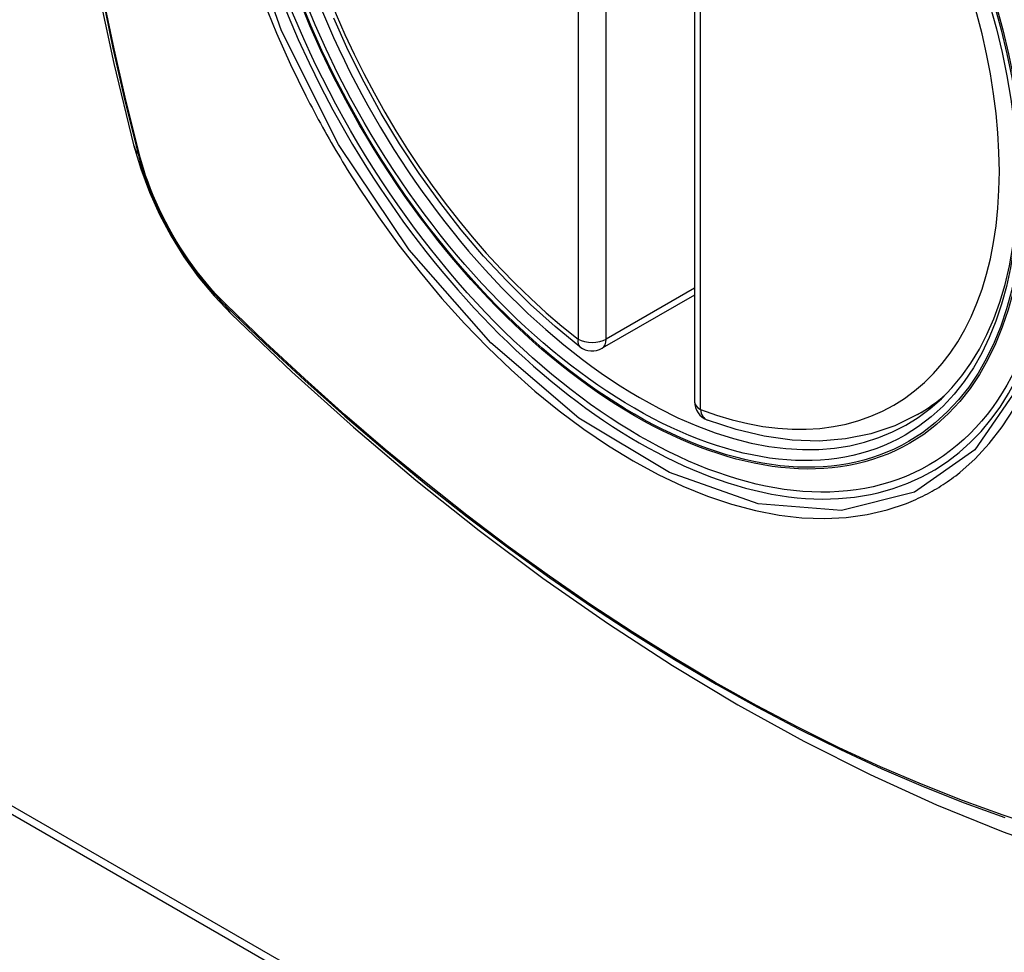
# Model space of a CAD drawing. Header units: inches. Extents: x 193.4 to 227.9, y 72.8 to 107.2.
# Tile 4 of 33: x 209.813 to 210.395, y 95.278 to 95.829. Entities that reach past the tile are written whole.
import ezdxf

# ---------------------------------------------------------------- set-up
doc = ezdxf.new("R2010")
doc.units = ezdxf.units.IN
doc.header["$MEASUREMENT"] = 0
doc.layers.add('Visible Edges(ANSI)', color=7, linetype='Continuous', lineweight=25)
doc.layers.add('Visible Tangent Edges(ANSI)', color=7, linetype='Continuous', lineweight=25)

msp = doc.modelspace()

# ---------------------------------------------------------------- linework, layer by layer
at = {"layer": 'Visible Edges(ANSI)'}
for p, q in [((210.21232, 96.08863), (210.21232, 95.60333)), ((209.23161, 95.69153), (211.35293, 94.46995)), ((209.23585, 95.69398), (211.35717, 94.47239)), ((210.21232, 95.66627), (210.15764, 95.63478)), ((210.34413, 95.59559), (210.35444, 95.60152))]:
    msp.add_line(p, q, dxfattribs=at)
at = {"layer": 'Visible Edges(ANSI)', "flags": 128}
for points in [[(209.88403, 96.46299), (209.87119, 96.42488), (209.86014, 96.38564), (209.85085, 96.34535), (209.84329, 96.30408), (209.83745, 96.26189), (209.83331, 96.21885), (209.83083, 96.175), (209.83001, 96.13043), (209.83083, 96.08519), (209.83326, 96.03933), (209.83728, 95.99294), (209.84287, 95.94606), (209.85002, 95.89877), (209.8587, 95.85114), (209.86889, 95.80322), (209.88056, 95.7551)], [(210.14451, 95.63568), (210.12981, 95.64768), (210.11538, 95.66067), (210.10129, 95.67458), (210.08759, 95.68935), (210.07435, 95.70491), (210.06162, 95.7212), (210.04945, 95.73815), (210.03791, 95.75566), (210.02703, 95.77368), (210.01688, 95.79211), (210.00749, 95.81087), (209.99891, 95.82989)], [(209.88056, 95.7551), (209.8848, 95.7408), (209.88994, 95.72707), (209.89593, 95.71386), (209.90274, 95.70113), (209.91036, 95.68887), (209.91881, 95.67708), (209.92813, 95.66576), (209.93841, 95.65493)], [(209.93841, 95.65493), (209.97422, 95.62081), (210.0106, 95.58807), (210.04749, 95.55679), (210.08484, 95.52702), (210.12261, 95.49879), (210.16075, 95.47218), (210.19922, 95.44722), (210.23797, 95.42396), (210.27695, 95.40246), (210.31613, 95.38276), (210.35545, 95.36491), (210.39488, 95.34897), (210.43438, 95.33497), (210.47388, 95.32297), (210.51336, 95.31303), (210.55276, 95.3052)], [(210.34413, 95.59559), (210.33075, 95.58902), (210.31651, 95.58421), (210.30155, 95.5812), (210.28599, 95.57997), (210.26996, 95.5805), (210.25355, 95.58276), (210.23685, 95.5867), (210.21997, 95.59228)]]:
    msp.add_lwpolyline(points, dxfattribs=at)
at = {"layer": 'Visible Edges(ANSI)'}
for centre, start, end in [((210.15175, 95.64502), 232.21581, 299.93599), ((210.22413, 95.60333), 180, 249.36936)]:
    msp.add_arc(centre, 0.01181, start, end, dxfattribs=at)
msp.add_ellipse((210.18063, 95.86262), major_axis=(0.15718, -0.27294), ratio=0.578093, start_param=2.362013, end_param=7.062765, dxfattribs=at)
msp.add_ellipse((210.17715, 95.86061), major_axis=(-0.15963, 0.2772), ratio=0.578093, dxfattribs=at)
at = {"layer": 'Visible Tangent Edges(ANSI)'}
for p, q in [((210.1434, 96.1255), (210.1434, 95.64021)), ((210.1601, 95.64021), (210.1601, 96.1255)), ((210.21578, 95.59853), (210.21578, 96.08382)), ((209.88409, 95.74899), (209.88397, 95.74945)), ((210.21232, 95.67028), (210.1601, 95.64021)), ((209.93516, 95.66079), (209.93482, 95.66112))]:
    msp.add_line(p, q, dxfattribs=at)
at = {"layer": 'Visible Tangent Edges(ANSI)', "flags": 128}
for points in [[(209.86183, 96.34997), (209.85603, 96.32557), (209.85089, 96.30059), (209.84643, 96.27506), (209.84266, 96.249), (209.83958, 96.22244), (209.83718, 96.19543), (209.83548, 96.168), (209.83446, 96.14018), (209.83414, 96.11198), (209.8345, 96.08339), (209.83554, 96.05442), (209.83727, 96.0251), (209.83968, 95.99545), (209.84277, 95.96551), (209.84654, 95.93532), (209.85099, 95.90488), (209.8561, 95.8742), (209.86188, 95.84332), (209.86833, 95.81226), (209.87543, 95.78104), (209.88319, 95.74968)], [(209.88397, 95.74945), (209.8762, 95.78073), (209.86908, 95.81188), (209.86262, 95.84287), (209.85682, 95.87369), (209.85169, 95.90432), (209.84723, 95.9347), (209.84344, 95.96484), (209.84034, 95.99472), (209.83792, 96.02431), (209.83618, 96.05358), (209.83513, 96.08249), (209.83477, 96.111), (209.8351, 96.13913), (209.83612, 96.16687), (209.83783, 96.19422), (209.84023, 96.22113), (209.84333, 96.24758), (209.84712, 96.27354), (209.85159, 96.29896), (209.85675, 96.32382), (209.86257, 96.34809)], [(210.40089, 95.85606), (210.41881, 95.78744), (210.42553, 95.7221), (210.42077, 95.6632), (210.40465, 95.61329), (210.37814, 95.57484), (210.34242, 95.54966), (210.29913, 95.53881), (210.25, 95.54274), (210.19744, 95.56126), (210.14385, 95.59357), (210.09181, 95.63811), (210.0436, 95.69296), (210.00166, 95.75531), (209.96795, 95.82242), (209.94374, 95.89157)], [(210.36917, 95.56137), (210.37824, 95.56941), (210.38664, 95.57841), (210.39432, 95.58835), (210.40129, 95.59926), (210.40751, 95.61109), (210.41297, 95.62376), (210.41763, 95.63722), (210.42147, 95.65141), (210.42446, 95.66624), (210.42659, 95.68173), (210.42787, 95.69789), (210.42831, 95.71463), (210.42788, 95.73187), (210.4266, 95.74952), (210.42446, 95.76752), (210.42147, 95.78581), (210.41765, 95.80435), (210.41301, 95.82308), (210.40757, 95.84193)], [(209.95743, 95.83994), (209.96508, 95.82114), (209.97343, 95.8025), (209.98244, 95.78408)], [(209.98244, 95.78408), (209.98364, 95.78174), (209.98485, 95.77941), (209.98607, 95.77709), (209.98729, 95.77477), (209.98853, 95.77245), (209.98978, 95.77014), (209.99104, 95.76783), (209.99231, 95.76553), (209.99359, 95.76323), (209.99488, 95.76094), (209.99618, 95.75866), (209.99749, 95.75638), (209.99881, 95.7541), (210.00014, 95.75183), (210.00148, 95.74957), (210.00283, 95.74731), (210.00419, 95.74506), (210.00556, 95.74281), (210.00694, 95.74057), (210.00833, 95.73834), (210.00972, 95.73611), (210.01113, 95.73389), (210.01255, 95.73168), (210.01397, 95.72947)], [(209.88319, 95.74968), (209.88428, 95.74563), (209.88549, 95.74157), (209.8868, 95.73749), (209.88822, 95.73342), (209.88974, 95.72934), (209.89137, 95.72528), (209.8931, 95.72123), (209.89493, 95.7172), (209.89685, 95.71319), (209.89886, 95.70922), (209.90097, 95.70529), (209.90316, 95.70139), (209.90543, 95.69755), (209.90779, 95.69376), (209.91022, 95.69003), (209.91273, 95.68637), (209.9153, 95.68278), (209.91795, 95.67926), (209.92065, 95.67582), (209.92342, 95.67246), (209.92623, 95.6692), (209.9291, 95.66603), (209.93202, 95.66295), (209.93497, 95.65999)], [(209.93482, 95.66112), (209.93193, 95.66405), (209.92908, 95.66707), (209.92627, 95.67019), (209.92352, 95.6734), (209.92082, 95.67669), (209.91818, 95.68007), (209.9156, 95.68351), (209.91308, 95.68703), (209.91063, 95.69062), (209.90826, 95.69427), (209.90596, 95.69797), (209.90373, 95.70173), (209.90159, 95.70554), (209.89953, 95.70938), (209.89756, 95.71327), (209.89567, 95.71718), (209.89388, 95.72112), (209.89218, 95.72508), (209.89058, 95.72906), (209.88908, 95.73305), (209.88768, 95.73704), (209.88638, 95.74103), (209.88518, 95.74502), (209.88409, 95.74899)], [(210.01397, 95.72947), (210.02545, 95.71242), (210.03746, 95.69583), (210.04995, 95.67978), (210.06287, 95.66431), (210.07618, 95.64949), (210.08983, 95.63538), (210.10377, 95.62204), (210.11794, 95.60951), (210.1323, 95.59783), (210.14681, 95.58704), (210.16142, 95.57716), (210.17609, 95.56822), (210.19078, 95.56026), (210.2054, 95.55333), (210.2199, 95.54745), (210.23424, 95.54262), (210.24838, 95.53887), (210.26226, 95.53619), (210.27585, 95.5346), (210.28909, 95.53411), (210.30194, 95.53473), (210.31434, 95.53644), (210.32625, 95.53922), (210.33765, 95.54308)], [(209.93497, 95.65999), (209.95825, 95.63761), (209.98179, 95.61582), (210.00555, 95.59466), (210.0295, 95.57414), (210.05364, 95.55431), (210.07792, 95.53518), (210.10231, 95.51677), (210.12679, 95.4991), (210.15133, 95.4822), (210.17589, 95.46609), (210.20045, 95.45077), (210.225, 95.43626), (210.24955, 95.42253), (210.2741, 95.40961), (210.29861, 95.39749), (210.32307, 95.38619), (210.34745, 95.37573), (210.37171, 95.36612), (210.39585, 95.35735)], [(210.41871, 95.35094), (210.39478, 95.35878), (210.37073, 95.36748), (210.34655, 95.37702), (210.32226, 95.38742), (210.29788, 95.39866), (210.27343, 95.41073), (210.24896, 95.42361), (210.22447, 95.43729), (210.19998, 95.45178), (210.17548, 95.46707), (210.15097, 95.48316), (210.12649, 95.50004), (210.10206, 95.51769), (210.07772, 95.53608), (210.0535, 95.5552), (210.02943, 95.57502), (210.00553, 95.59552), (209.98183, 95.61667), (209.95837, 95.63843), (209.93516, 95.66079)], [(210.33765, 95.54308), (210.33906, 95.54365), (210.34047, 95.54423), (210.34187, 95.54483), (210.34326, 95.54545), (210.34464, 95.54609), (210.34602, 95.54674), (210.34738, 95.54741), (210.34874, 95.5481), (210.35009, 95.5488), (210.35142, 95.54953), (210.35275, 95.55026), (210.35407, 95.55102), (210.35538, 95.55179), (210.35668, 95.55258), (210.35798, 95.55338), (210.35926, 95.5542), (210.36053, 95.55504), (210.3618, 95.5559), (210.36305, 95.55677), (210.36429, 95.55766), (210.36553, 95.55856), (210.36675, 95.55948), (210.36797, 95.56042), (210.36917, 95.56137)]]:
    msp.add_lwpolyline(points, dxfattribs=at)
at = {"layer": 'Visible Tangent Edges(ANSI)'}
for centre, major_axis, ratio, start_param, end_param in [((210.17964, 95.86204), (-0.17285, 0.30015), 0.578093, 5.049711, 10.658253), ((210.17959, 95.86201), (-0.1503, 0.261), 0.578093, 5.670484, 8.47055), ((210.17959, 95.86201), (0.1503, -0.261), 0.578093, 5.670484, 8.47055), ((209.99494, 95.78455), (-0.11438, -0.02945), 0.352863, 0, 0.142152), ((209.8925, 95.75259), (-0.00953, -0.00245), 0.357658, 0.142431, 0.406138), ((209.94215, 95.6666), (-0.00688, -0.00704), 0.360494, 5.876137, 6.139844), ((210.02108, 95.73929), (-0.08267, -0.08436), 0.355706, 6.140128, 6.283185), ((210.15175, 95.64502), (-0.00724, -0.00933), 0.471826, 5.568124, 6.283185), ((210.15175, 95.64502), (0.01181, 0), 0.575862, 3.926991, 5.497787), ((210.15175, 95.64502), (0.00589, -0.01024), 0.578093, 0, 0.787332), ((210.22413, 95.60333), (-0.01181, 0), 0.575862, 0, 0.785398), ((210.18794, 95.86682), (0.15619, -0.27123), 0.578093, 0, 0.112305), ((210.22413, 95.60333), (-0.00416, -0.01105), 0.667544, 5.394234, 6.283185)]:
    msp.add_ellipse(centre, major_axis=major_axis, ratio=ratio, start_param=start_param, end_param=end_param, dxfattribs=at)
for centre, major_axis in [((210.18023, 95.86238), (0.17078, -0.29656)), ((210.17725, 95.86067), (-0.16238, 0.28198)), ((210.17715, 95.86061), (0.16178, -0.28094))]:
    msp.add_ellipse(centre, major_axis=major_axis, ratio=0.578093, dxfattribs=at)

doc.saveas('drawing.dxf')
